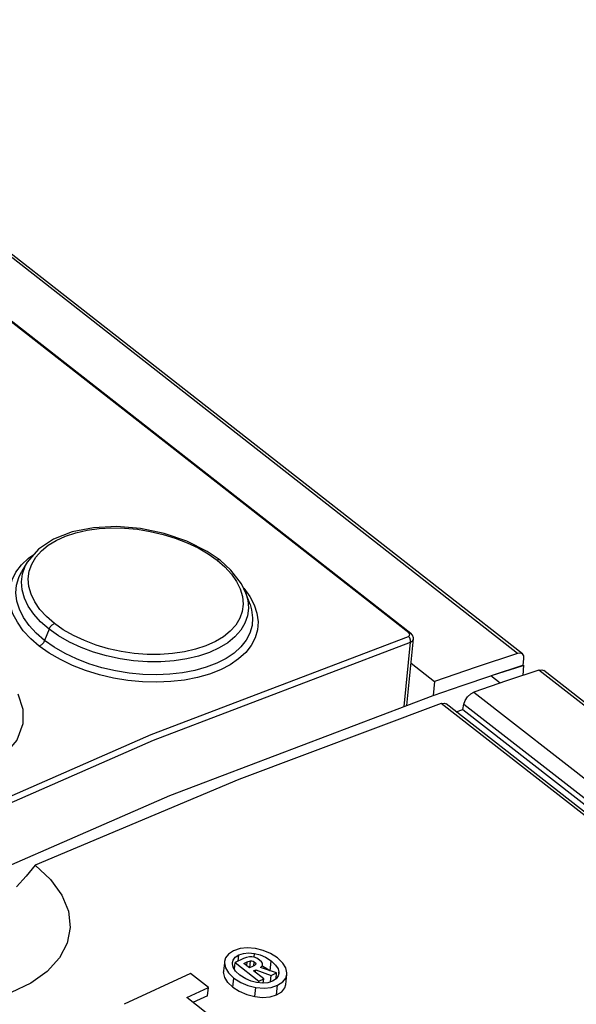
# Model space of a CAD drawing. Extents: x 0 to 594, y 0 to 420.
# Tile 23 of 26: x 529.67 to 534.74, y 127.73 to 136.68. Entities that reach past the tile are written whole.
import ezdxf

# ---------------------------------------------------------------- set-up
doc = ezdxf.new("R2010")
doc.units = 0
doc.header["$LTSCALE"] = 32.67
doc.layers.get('0').update_dxf_attribs({"linetype": 'CONTINUOUS'})

msp = doc.modelspace()

# ---------------------------------------------------------------- linework, layer by layer
at = {"color": 9, "linetype": 'CONTINUOUS'}
for p, q in [((533.2162, 131.1066), (516.7093, 144.0028)), ((534.2064, 130.921), (517.479, 143.9894)), ((529.7564, 131.7866), (529.8049, 131.8204)), ((529.6415, 131.6603), (529.6922, 131.7264)), ((529.6922, 131.7264), (529.7564, 131.7866)), ((529.7621, 131.668), (529.7848, 131.7329)), ((529.7848, 131.7329), (529.8219, 131.795)), ((531.4708, 131.7693), (531.5419, 131.7076)), ((529.7534, 131.6), (529.7621, 131.668)), ((531.6826, 131.5067), (531.7026, 131.4381)), ((531.7144, 131.5132), (531.7685, 131.4386)), ((531.7685, 131.4386), (531.8087, 131.3623)), ((529.9419, 131.1416), (529.9022, 131.0387)), ((533.2252, 131.0949), (533.2162, 131.1066)), ((533.2236, 131.0837), (533.2252, 131.0949)), ((533.1733, 130.4367), (533.2316, 131.0227)), ((533.2122, 131.0758), (533.2236, 131.0837)), ((533.2241, 131.0616), (533.2122, 131.0758)), ((534.2475, 130.8087), (534.2449, 130.8108)), ((540.7547, 125.805), (534.4009, 130.769)), ((533.8092, 130.5688), (539.5925, 126.0506)), ((539.0353, 126.1491), (533.5114, 130.4647)), ((533.7182, 130.4604), (539.4094, 126.014)), ((531.6634, 128.1221), (531.6691, 128.179)), ((531.8096, 128.1598), (531.8129, 128.1927)), ((531.7417, 128.0815), (531.745, 128.1146)), ((531.7704, 128.0608), (531.7767, 128.1246)), ((531.8064, 128.076), (531.8103, 128.1154)), ((531.9541, 128.032), (531.9634, 128.1252)), ((531.5303, 128.0227), (531.5315, 128.034)), ((531.6149, 127.8856), (531.623, 127.9672)), ((532.0327, 128.014), (532.0334, 128.0206)), ((531.8151, 127.7998), (531.8234, 127.8832)), ((532.0134, 127.8151), (532.0222, 127.9032))]:
    msp.add_line(p, q, dxfattribs=at)
at = {"color": 7, "linetype": 'CONTINUOUS'}
for p, q in [((516.7274, 144.0015), (533.2343, 131.1053)), ((534.2502, 130.9171), (517.5228, 143.9855)), ((531.4988, 131.7675), (531.3813, 131.8479)), ((529.7445, 131.7502), (529.6957, 131.6699)), ((531.597, 131.6793), (531.4988, 131.7675)), ((531.6928, 131.5547), (531.597, 131.6793)), ((531.7339, 131.4683), (531.6928, 131.5547)), ((531.7711, 131.3659), (531.734, 131.4681)), ((533.2509, 131.087), (533.2343, 131.1053)), ((533.1988, 130.4463), (533.2591, 131.0528)), ((533.2592, 131.0625), (533.2509, 131.087)), ((533.2591, 131.0527), (533.2592, 131.0625)), ((533.2371, 130.8312), (533.4513, 130.6639)), ((534.2567, 130.8147), (534.264, 130.8707)), ((533.977, 130.7217), (534.2449, 130.8108)), ((533.977, 130.7217), (534.2475, 130.8087)), ((534.4009, 130.769), (534.1053, 130.6701)), ((534.2449, 130.8108), (534.2567, 130.8147)), ((534.2475, 130.8087), (534.2595, 130.8125)), ((534.2595, 130.8125), (534.2542, 130.7199)), ((534.2595, 130.8125), (534.2567, 130.8147)), ((540.8089, 125.793), (534.4447, 130.7651)), ((533.4513, 130.6639), (533.4386, 130.5372)), ((533.7005, 130.6278), (533.962, 130.7156)), ((534.1053, 130.6701), (533.8092, 130.5688)), ((534.0472, 130.6502), (533.9619, 130.7168)), ((533.962, 130.7156), (533.977, 130.7217)), ((533.4386, 130.5372), (533.7005, 130.6278)), ((539.1236, 126.1123), (533.5568, 130.4614)), ((533.6479, 130.3902), (533.7084, 130.4114)), ((533.7084, 130.4114), (533.7182, 130.4604)), ((533.7084, 130.4114), (539.3606, 125.9956)), ((531.6811, 128.236), (531.6214, 128.2162)), ((531.7126, 128.145), (531.6363, 128.1095)), ((531.7406, 128.1557), (531.7126, 128.145)), ((531.7653, 128.161), (531.7406, 128.1557)), ((531.7871, 128.162), (531.7653, 128.161)), ((531.8086, 128.1587), (531.7871, 128.162)), ((531.8322, 128.1494), (531.8086, 128.1587)), ((531.8586, 128.1322), (531.8322, 128.1494)), ((531.538, 128.1062), (531.5309, 128.0341)), ((531.5394, 128.1178), (531.5386, 128.1061)), ((531.5386, 128.1061), (531.5474, 128.0602)), ((531.5474, 128.0602), (531.574, 128.015)), ((531.6107, 128.0991), (531.6112, 128.1104)), ((531.6183, 128.0667), (531.6107, 128.0991)), ((531.6112, 128.1104), (531.6167, 128.132)), ((531.6398, 128.0322), (531.6183, 128.0667)), ((531.6208, 128.0627), (531.626, 128.0699)), ((531.626, 128.0699), (531.6313, 128.0732)), ((531.6301, 128.0477), (531.6363, 128.1095)), ((531.6363, 128.1095), (531.8521, 127.9408)), ((531.7163, 128.1013), (531.745, 128.1146)), ((531.7678, 128.0611), (531.7163, 128.1013)), ((531.8011, 128.0766), (531.7678, 128.0611)), ((531.8122, 128.0823), (531.8011, 128.0766)), ((531.8244, 128.0961), (531.8235, 128.0934)), ((532.0135, 128.0159), (531.866, 128.064)), ((531.8886, 128.0729), (531.8842, 128.0747)), ((531.9235, 128.0535), (531.8886, 128.0729)), ((531.9455, 128.038), (531.9235, 128.0535)), ((531.2289, 128.01), (530.6259, 127.7295)), ((531.3928, 127.882), (531.2289, 128.01)), ((531.5308, 128.0341), (531.5303, 128.0227)), ((531.574, 128.015), (531.623, 127.9672)), ((531.6799, 127.9937), (531.6398, 128.0322)), ((531.804, 128.0328), (531.8234, 128.0418)), ((531.8957, 127.9611), (531.804, 128.0328)), ((531.8212, 128.0193), (531.8234, 128.0418)), ((531.8234, 128.0418), (531.9627, 127.9922)), ((531.8521, 127.9408), (531.8957, 127.9611)), ((531.8919, 127.922), (531.8957, 127.9611)), ((531.9569, 127.934), (531.9627, 127.9922)), ((531.9627, 127.9922), (532.0135, 128.0159)), ((532.0083, 127.9613), (531.9751, 127.94)), ((532.008, 127.9611), (532.0135, 128.0159)), ((532.0334, 128.0206), (532.0329, 128.009)), ((532.0958, 127.9083), (532.105, 128.0012)), ((532.1048, 128.0012), (532.1055, 128.0146)), ((531.1961, 127.7905), (531.3928, 127.882)), ((531.3852, 127.8062), (531.3928, 127.882)), ((531.8315, 127.9265), (531.7817, 127.939)), ((531.8234, 127.8832), (531.8998, 127.8771)), ((531.8864, 127.9215), (531.8315, 127.9265)), ((531.8505, 127.9246), (531.8521, 127.9408)), ((531.9326, 127.926), (531.8864, 127.9215)), ((531.8998, 127.9228), (531.8922, 127.9256)), ((531.9751, 127.94), (531.9326, 127.926)), ((531.9399, 127.2094), (531.1961, 127.7905)), ((531.3852, 127.8062), (531.2517, 127.7471))]:
    msp.add_line(p, q, dxfattribs=at)
for points in [[(531.3813, 131.8479), (531.1947, 131.9414), (530.9893, 132.0115), (530.7739, 132.0561), (530.5573, 132.0735), (530.3478, 132.0633), (530.1537, 132.0249), (529.9831, 131.9589), (529.8467, 131.869), (529.7445, 131.7502)], [(534.2064, 130.921), (533.8291, 130.7943), (533.4513, 130.6639)], [(534.2502, 130.9171), (534.2319, 130.9242), (534.2064, 130.921)], [(534.264, 130.8707), (534.2627, 130.8973), (534.2502, 130.9171)], [(534.4009, 130.769), (534.4264, 130.7723), (534.4447, 130.7651)], [(533.7182, 130.4604), (533.7301, 130.4939), (533.7517, 130.5263), (533.7795, 130.5526), (533.8092, 130.5688)], [(528.6207, 128.5722), (531.0411, 129.6291), (533.4386, 130.5372)], [(533.5114, 130.4647), (531.6706, 129.7734), (529.8153, 128.9942)], [(533.5114, 130.4647), (533.5386, 130.4685), (533.5568, 130.4614)], [(529.8153, 128.9942), (529.9562, 128.8636), (530.0588, 128.7222), (530.1192, 128.5755), (530.1358, 128.4281), (530.1083, 128.2856), (530.0375, 128.1508), (529.9259, 128.0288), (529.7762, 127.923), (529.5964, 127.8385), (529.3853, 127.7755)], [(529.8153, 128.9942), (529.7329, 128.895), (529.6471, 128.7991)], [(531.8202, 128.2369), (531.7452, 128.2429), (531.6811, 128.236)], [(532.0201, 128.1519), (531.9565, 128.1928), (531.8912, 128.2199), (531.8202, 128.2369)], [(531.6214, 128.2162), (531.5757, 128.1871), (531.5485, 128.1517), (531.5394, 128.1178)], [(531.6167, 128.132), (531.6357, 128.1576), (531.6691, 128.179)], [(531.6691, 128.179), (531.712, 128.1931), (531.7582, 128.1977), (531.8129, 128.1927)], [(531.8129, 128.1927), (531.8626, 128.1801), (531.9123, 128.1586), (531.9634, 128.1252)], [(532.1055, 128.0146), (532.096, 128.0601), (532.0689, 128.105), (532.0201, 128.1519)], [(531.745, 128.1146), (531.7554, 128.1189), (531.766, 128.1223), (531.7767, 128.1246)], [(531.7767, 128.1246), (531.7878, 128.125), (531.7987, 128.1221), (531.8103, 128.1154)], [(531.8103, 128.1154), (531.8202, 128.1063), (531.8241, 128.099), (531.8244, 128.0961)], [(531.8235, 128.0934), (531.8195, 128.0879), (531.8122, 128.0823)], [(531.886, 128.0926), (531.884, 128.1034), (531.8755, 128.1164), (531.8586, 128.1322)], [(531.866, 128.064), (531.8768, 128.0726), (531.8833, 128.0819), (531.886, 128.0926)], [(531.9634, 128.1252), (532.0041, 128.0869), (532.0258, 128.0525), (532.0334, 128.0206)], [(531.6149, 127.8856), (531.5698, 127.9284), (531.5405, 127.9747), (531.5303, 128.0227)], [(531.623, 127.9672), (531.6866, 127.927), (531.7522, 127.9), (531.8234, 127.8832)], [(531.7817, 127.939), (531.7317, 127.9604), (531.6799, 127.9937)], [(532.0329, 128.009), (532.0274, 127.9872), (532.0083, 127.9613)], [(532.0222, 127.9032), (532.069, 127.933), (532.0962, 127.9688), (532.1048, 128.0012)], [(531.6149, 127.8856), (531.6736, 127.8477), (531.7415, 127.8184), (531.8151, 127.7998)], [(531.8998, 127.8771), (531.9637, 127.8839), (532.0222, 127.9032)], [(532.0134, 127.8151), (532.0606, 127.8435), (532.0881, 127.8794), (532.0959, 127.9083)], [(531.8151, 127.7998), (531.8856, 127.7924), (531.9533, 127.7973), (532.0134, 127.8151)]]:
    msp.add_lwpolyline(points, dxfattribs=at)
at = {"color": 9, "linetype": 'CONTINUOUS'}
for points in [[(529.8219, 131.795), (529.8724, 131.8527), (529.9347, 131.904), (530.0082, 131.9489), (530.0932, 131.9874), (530.1872, 132.0184), (530.2886, 132.0413), (530.3969, 132.0561), (530.511, 132.0623), (530.6285, 132.0601), (530.7461, 132.0494), (530.8634, 132.0304), (530.9793, 132.0034), (531.0914, 131.9689), (531.1982, 131.9275), (531.2986, 131.8796), (531.39, 131.8265), (531.4708, 131.7693)], [(529.7005, 131.6443), (529.7248, 131.7135), (529.7444, 131.7501)], [(531.4988, 131.7675), (531.4868, 131.7719), (531.4708, 131.7693)], [(529.8538, 130.9867), (529.7752, 131.0547), (529.708, 131.1275), (529.6537, 131.2036), (529.6136, 131.2819), (529.5886, 131.3608), (529.5789, 131.439), (529.5845, 131.5155), (529.6054, 131.5895), (529.6415, 131.6603)], [(529.9022, 131.0387), (529.8256, 131.1051), (529.7614, 131.1751), (529.7102, 131.2478), (529.6727, 131.3219), (529.6496, 131.3964), (529.6409, 131.4704), (529.6466, 131.5427), (529.6668, 131.6125), (529.6957, 131.6699)], [(529.9419, 131.1416), (529.8657, 131.208), (529.8029, 131.2774), (529.7535, 131.3495), (529.7179, 131.4235), (529.697, 131.4982), (529.6912, 131.5723), (529.7005, 131.6443)], [(531.5419, 131.7076), (531.6015, 131.6428), (531.6488, 131.5752), (531.6826, 131.5067)], [(529.9904, 131.1936), (529.9191, 131.2557), (529.8595, 131.3213), (529.8123, 131.3899), (529.7786, 131.4597), (529.7589, 131.53), (529.7534, 131.6)], [(531.734, 131.4681), (531.7514, 131.405), (531.7575, 131.3328), (531.7487, 131.2625), (531.7249, 131.195), (531.6865, 131.1311), (531.6342, 131.0716), (531.5688, 131.0177), (531.4909, 130.97), (531.4016, 130.9291), (531.3022, 130.8955), (531.1947, 130.87), (531.0803, 130.8529), (530.9606, 130.8445), (530.8371, 130.8448), (530.7122, 130.854), (530.588, 130.8719), (530.466, 130.8981), (530.3473, 130.9325), (530.2337, 130.9748), (530.1273, 131.0241), (530.0297, 131.0799), (529.9419, 131.1416)], [(531.8087, 131.3623), (531.834, 131.2854), (531.8441, 131.2091), (531.8388, 131.1344), (531.8183, 131.0625), (531.7826, 130.9939), (531.7322, 130.9295), (531.6678, 130.8702), (531.5902, 130.8171), (531.5011, 130.771), (531.4017, 130.7324), (531.2927, 130.7014), (531.175, 130.6785), (531.0509, 130.6645), (530.9224, 130.6593), (530.7917, 130.663), (530.6602, 130.6756), (530.5292, 130.6969), (530.4002, 130.7269), (530.2753, 130.7652), (530.1565, 130.8111), (530.0456, 130.8639), (529.9442, 130.9228), (529.8538, 130.9867)], [(531.7711, 131.3659), (531.7858, 131.3159), (531.7952, 131.2437), (531.7899, 131.1731), (531.7701, 131.105), (531.7358, 131.0401), (531.6877, 130.9794), (531.6265, 130.9238), (531.553, 130.874), (531.4682, 130.8306), (531.3733, 130.7942), (531.2695, 130.7651), (531.1582, 130.7439), (531.041, 130.7309), (530.9195, 130.7263), (530.7954, 130.7299), (530.6702, 130.742), (530.5457, 130.7625), (530.4237, 130.7909), (530.3057, 130.8269), (530.1932, 130.8702), (530.0876, 130.9203), (529.9901, 130.9766), (529.9022, 131.0387)], [(531.7026, 131.4381), (531.7085, 131.3696), (531.7001, 131.3034), (531.6776, 131.2399), (531.6407, 131.179), (531.5906, 131.1228), (531.5292, 131.0727), (531.4555, 131.0282), (531.3699, 130.9894), (531.2754, 130.958), (531.1743, 130.9346), (531.0665, 130.9189), (530.9521, 130.9113), (530.8347, 130.912), (530.7173, 130.921), (530.5997, 130.9383), (530.4835, 130.9636), (530.3711, 130.9966), (530.2639, 131.0368), (530.1633, 131.0838), (530.0715, 131.1364), (529.9904, 131.1936)], [(529.9419, 131.1416), (529.9537, 131.163), (529.9707, 131.1814), (529.9904, 131.1936)], [(533.2162, 131.1066), (533.2296, 131.1077), (533.2343, 131.1053)], [(523.7542, 126.6761), (526.1355, 127.9805), (528.5106, 129.1509), (530.8719, 130.1838), (533.2122, 131.0758)], [(523.7804, 126.6261), (526.16, 127.9296), (528.5334, 129.0992), (530.893, 130.1313), (533.2316, 131.0227)], [(529.9022, 131.0387), (529.8904, 131.0173), (529.8735, 130.9989), (529.8538, 130.9867)], [(533.2316, 131.0227), (533.2313, 131.0423), (533.2241, 131.0616)], [(533.2316, 131.0227), (533.2508, 131.0352), (533.2591, 131.0527)], [(529.6587, 130.5537), (529.7049, 130.4132), (529.7041, 130.2791), (529.6481, 130.1328), (529.5405, 130.0057), (529.3893, 129.9015), (529.2021, 129.8223), (528.9623, 129.7677), (528.6939, 129.7491), (528.4316, 129.7695), (528.1633, 129.8294), (527.9245, 129.9234), (527.7116, 130.0555)]]:
    msp.add_lwpolyline(points, dxfattribs=at)

doc.saveas('drawing.dxf')
